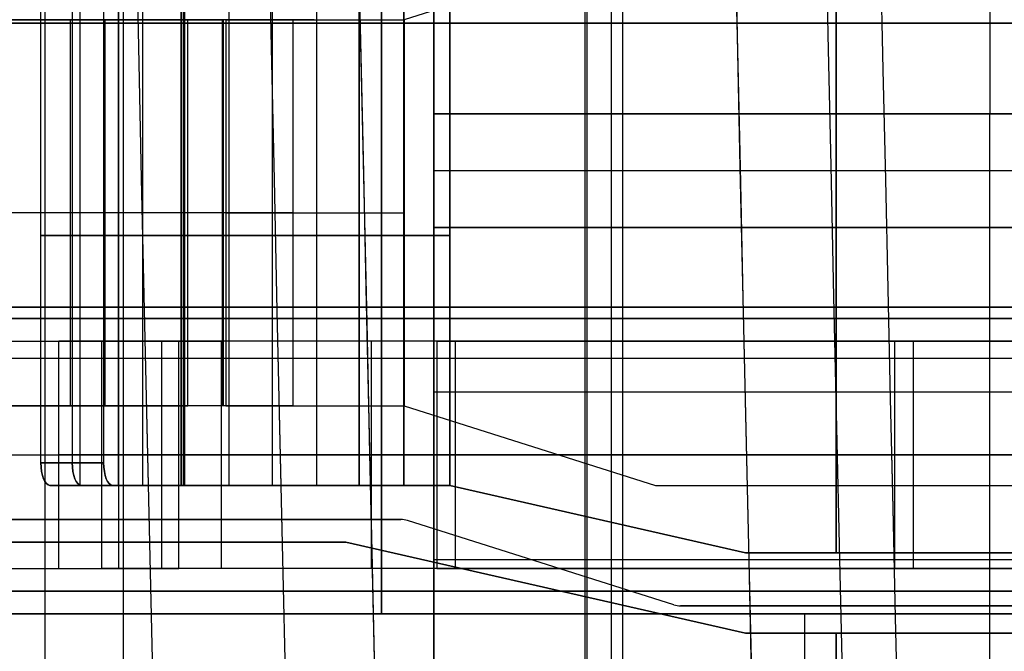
# Model space of a CAD drawing. Extents: x -64 to 57, y 4 to 161.
# Tile 15 of 256: x -61.07 to -56.74, y 33.29 to 36.07. Entities that reach past the tile are written whole.
import ezdxf

# ---------------------------------------------------------------- set-up
doc = ezdxf.new("R2010")
doc.units = 0
doc.layers.add('DEFAULT', color=7, linetype='CONTINUOUS')

msp = doc.modelspace()

# ---------------------------------------------------------------- linework, layer by layer
at = {"layer": 'DEFAULT', "color": 1}
for p, q in [((-60.9551, 12.1037, 35.613), (-60.9551, 150.6227, 35.613)), ((-58.5812, 9.8556, 31.6665), (-58.5812, 71.4914, 31.6665)), ((-58.5812, 9.855, 65.5085), (-58.5812, 71.4914, 65.5085)), ((-60.6117, 12.0995, 65.4553), (-60.6117, 71.385, 65.4553)), ((-60.6117, 12.0995, 31.7197), (-60.6117, 71.385, 31.7197))]:
    msp.add_line(p, q, dxfattribs=at)
at = {"layer": 'DEFAULT', "color": 254}
for p, q in [((-58.4671, 42.9565, 52.0166), (-58.4671, 32.3565, 52.0166)), ((-58.4171, 42.9565, 43.5666), (-58.4171, 32.3565, 43.5666)), ((-56.8021, 39.6565, 38.7966), (-56.8021, 35.6565, 38.7966)), ((-59.2471, 35.6565, 38.0966), (-59.2471, 36.6565, 38.0966)), ((-59.2471, 36.6565, 38.7966), (-59.2471, 35.6565, 38.7966)), ((-59.2471, 36.6565, 38.2466), (-59.2471, 32.1565, 38.2466)), ((-57.4771, 33.7254, 44.5166), (-57.4771, 36.5176, 44.5166)), ((-57.4771, 33.7254, 44.2166), (-57.4771, 36.5176, 44.2166)), ((-57.4771, 36.5176, 47.3166), (-57.4771, 33.7254, 47.3166)), ((-57.4771, 36.5176, 47.6166), (-57.4771, 33.7254, 47.6166)), ((-60.8038, 36.2215, 43.9968), (-60.8038, 34.0215, 43.9968)), ((-60.8038, 36.2215, 47.8363), (-60.8038, 34.0215, 47.8363)), ((-60.6331, 36.2215, 48.2363), (-60.6331, 34.0215, 48.2363)), ((-60.6331, 34.0215, 43.5968), (-60.6331, 36.2215, 43.5968)), ((-60.5279, 36.2215, 44.1145), (-60.5279, 34.0215, 44.1145)), ((-60.5279, 36.2215, 47.7186), (-60.5279, 34.0215, 47.7186)), ((-60.3572, 34.0215, 43.7145), (-60.3572, 36.2215, 43.7145)), ((-60.3572, 36.2215, 48.1186), (-60.3572, 34.0215, 48.1186)), ((-60.348, 36.2215, 48.1247), (-60.348, 34.0215, 48.1247)), ((-60.348, 34.0215, 48.4247), (-60.348, 36.2215, 48.4247)), ((-60.348, 34.0215, 43.7085), (-60.348, 36.2215, 43.7085)), ((-60.348, 34.0215, 43.4085), (-60.348, 36.2215, 43.4085)), ((-60.3415, 34.0215, 48.1222), (-60.3415, 36.2215, 48.1222)), ((-60.3415, 34.0215, 43.7109), (-60.3415, 36.2215, 43.7109)), ((-60.1461, 34.0215, 43.4833), (-60.1461, 36.2215, 43.4833)), ((-60.1461, 34.0215, 48.3499), (-60.1461, 36.2215, 48.3499)), ((-59.958, 36.2215, 44.0401), (-59.958, 34.0215, 44.0401)), ((-59.958, 36.2215, 47.793), (-59.958, 34.0215, 47.793)), ((-59.7626, 36.2215, 43.8125), (-59.7626, 34.0215, 43.8125)), ((-59.7626, 36.2215, 48.0206), (-59.7626, 34.0215, 48.0206)), ((-59.5745, 36.2215, 44.3694), (-59.5745, 34.0215, 44.3694)), ((-59.5745, 34.0215, 47.4637), (-59.5745, 36.2215, 47.4637)), ((-59.3791, 36.2215, 44.1418), (-59.3791, 34.0215, 44.1418)), ((-59.3791, 34.0215, 47.6914), (-59.3791, 36.2215, 47.6914)), ((-59.1771, 34.0215, 44.5166), (-59.1771, 36.2215, 44.5166)), ((-59.1771, 34.0215, 44.2166), (-59.1771, 36.2215, 44.2166)), ((-59.1771, 36.2215, 47.3166), (-59.1771, 34.0215, 47.3166)), ((-59.1771, 36.2215, 47.6166), (-59.1771, 34.0215, 47.6166)), ((-59.4771, 33.4565, 45.3916), (-59.4771, 36.1565, 45.3916)), ((-59.4771, 36.1565, 46.4416), (-59.4771, 33.4565, 46.4416)), ((-60.9745, 34.1215, 44.3968), (-60.9745, 36.1215, 44.3968)), ((-60.9745, 34.1215, 47.4363), (-60.9745, 36.1215, 47.4363)), ((-60.8366, 36.1215, 44.4557), (-60.8366, 34.1215, 44.4557)), ((-60.8366, 36.1215, 47.3775), (-60.8366, 34.1215, 47.3775)), ((-60.6986, 36.1215, 44.5145), (-60.6986, 34.1215, 44.5145)), ((-60.6986, 36.1215, 47.3186), (-60.6986, 34.1215, 47.3186)), ((-61.3421, 36.0565, 51.4966), (-54.3571, 36.0565, 51.4966)), ((-54.3571, 36.0565, 50.2166), (-61.3421, 36.0565, 50.2166)), ((-54.3571, 36.0565, 41.7666), (-61.3421, 36.0565, 41.7666)), ((-61.3421, 36.0565, 42.9966), (-54.3571, 36.0565, 42.9966)), ((-51.9421, 36.0565, 50.2466), (-61.3421, 36.0565, 50.2466)), ((-58.4671, 36.0565, 50.2166), (-58.4671, 34.7565, 50.2166)), ((-58.4171, 36.0565, 41.7666), (-58.4171, 34.7565, 41.7666)), ((-46.4771, 35.6565, 38.0966), (-59.2471, 35.6565, 38.0966)), ((-59.2471, 35.6565, 37.6966), (-59.2471, 35.6565, 38.0966)), ((-46.4771, 35.6565, 37.6966), (-59.2471, 35.6565, 37.6966)), ((-59.2471, 35.1565, 37.6966), (-59.2471, 35.6565, 37.6966)), ((-59.2471, 35.6565, 38.5966), (-59.2471, 33.2065, 38.5966)), ((-59.2471, 35.6565, 38.7966), (-59.2471, 35.6565, 38.5966)), ((-54.3571, 35.6565, 38.7966), (-59.2471, 35.6565, 38.7966)), ((-59.2471, 35.6565, 38.5966), (-54.3571, 35.6565, 38.5966)), ((-46.4771, 35.6565, 37.8966), (-59.2471, 35.6565, 37.8966)), ((-54.3571, 35.6565, 38.6966), (-59.2471, 35.6565, 38.6966)), ((-56.8021, 33.2065, 38.5966), (-56.8021, 35.6565, 38.5966)), ((-56.8021, 35.6565, 38.5966), (-56.8021, 35.6565, 38.7966)), ((-46.4771, 35.4065, 37.6966), (-59.2471, 35.4065, 37.6966)), ((-59.2471, 32.2337, 38.0966), (-59.2471, 35.1565, 38.0966)), ((-59.2471, 35.1565, 38.0966), (-46.4771, 35.1565, 38.0966)), ((-59.2471, 35.1565, 38.0966), (-59.2471, 35.1565, 37.6966)), ((-59.2471, 35.1565, 37.6966), (-46.4771, 35.1565, 37.6966)), ((-46.4771, 35.1565, 37.8966), (-59.2471, 35.1565, 37.8966)), ((-60.9745, 35.1215, 44.3968), (-60.6986, 35.1215, 44.5145)), ((-60.9745, 35.1215, 44.3968), (-60.6331, 35.1215, 43.5968)), ((-60.6331, 35.1215, 48.2363), (-60.9745, 35.1215, 47.4363)), ((-60.9745, 35.1215, 47.4363), (-60.6986, 35.1215, 47.3186)), ((-60.6986, 35.1215, 44.5145), (-60.3572, 35.1215, 43.7145)), ((-60.3572, 35.1215, 48.1186), (-60.6986, 35.1215, 47.3186)), ((-60.3415, 35.1215, 43.7109), (-59.5745, 35.1215, 44.3694)), ((-59.5745, 35.1215, 47.4637), (-60.3415, 35.1215, 48.1222)), ((-60.1461, 35.1215, 43.4833), (-59.3791, 35.1215, 44.1418)), ((-59.3791, 35.1215, 47.6914), (-60.1461, 35.1215, 48.3499)), ((-56.2771, 34.8065, 45.3916), (-62.6771, 34.8065, 45.3916)), ((-62.6771, 34.8065, 46.4416), (-56.2771, 34.8065, 46.4416)), ((-54.3571, 34.7565, 51.4966), (-61.3421, 34.7565, 51.4966)), ((-61.3421, 34.7565, 50.2166), (-54.3571, 34.7565, 50.2166)), ((-54.3571, 34.7565, 42.9966), (-61.3421, 34.7565, 42.9966)), ((-61.3421, 34.7565, 41.7666), (-54.3571, 34.7565, 41.7666)), ((-51.9421, 34.7565, 50.2466), (-61.3421, 34.7565, 50.2466)), ((-60.895, 33.6565, 50.6068), (-60.895, 34.6565, 50.6068)), ((-60.895, 34.6565, 50.6068), (-60.368, 34.6565, 50.0048)), ((-60.895, 33.6565, 42.1068), (-60.895, 34.6565, 42.1068)), ((-60.368, 34.6565, 41.5048), (-60.895, 34.6565, 42.1068)), ((-60.78, 34.6565, 50.4754), (-60.4477, 34.6565, 50.4754)), ((-60.78, 34.6565, 41.9754), (-60.4477, 34.6565, 41.9754)), ((-60.7069, 33.6565, 50.7714), (-60.7069, 34.6565, 50.7714)), ((-60.1799, 34.6565, 50.1695), (-60.7069, 34.6565, 50.7714)), ((-60.7069, 33.6565, 42.2714), (-60.7069, 34.6565, 42.2714)), ((-60.7069, 34.6565, 42.2714), (-60.1799, 34.6565, 41.6695)), ((-60.6315, 33.6565, 50.3058), (-60.6315, 34.6565, 50.3058)), ((-60.6315, 33.6565, 41.8058), (-60.6315, 34.6565, 41.8058)), ((-60.4434, 33.6565, 50.4705), (-60.4434, 34.6565, 50.4705)), ((-60.4434, 33.6565, 41.9705), (-60.4434, 34.6565, 41.9705)), ((-60.368, 33.6565, 50.0048), (-60.368, 34.6565, 50.0048)), ((-60.368, 33.6565, 41.5048), (-60.368, 34.6565, 41.5048)), ((-60.1799, 33.6565, 50.1695), (-60.1799, 34.6565, 50.1695)), ((-60.1799, 33.6565, 41.6695), (-60.1799, 34.6565, 41.6695)), ((-59.5216, 33.6565, 49.8709), (-59.5216, 34.6565, 49.8709)), ((-59.5216, 33.6565, 49.6209), (-59.5216, 34.6565, 49.6209)), ((-59.5216, 33.6565, 41.3709), (-59.5216, 34.6565, 41.3709)), ((-59.5216, 33.6565, 41.1209), (-59.5216, 34.6565, 41.1209)), ((-59.2338, 34.6565, 49.9196), (-59.2338, 33.6565, 49.9196)), ((-59.2338, 34.6565, 49.9196), (-55.2049, 34.6565, 51.3227)), ((-59.2338, 34.6565, 41.4196), (-59.2338, 33.6565, 41.4196)), ((-55.2049, 34.6565, 42.8227), (-59.2338, 34.6565, 41.4196)), ((-59.1516, 33.6565, 49.6835), (-59.1516, 34.6565, 49.6835)), ((-59.1516, 34.6565, 49.6835), (-55.1227, 34.6565, 51.0866)), ((-59.1516, 33.6565, 41.1835), (-59.1516, 34.6565, 41.1835)), ((-55.1227, 34.6565, 42.5866), (-59.1516, 34.6565, 41.1835)), ((-57.9171, 34.6565, 50.1134), (-57.9171, 34.6565, 50.3781)), ((-57.9171, 34.6565, 41.6134), (-57.9171, 34.6565, 41.8781)), ((-57.6378, 34.6565, 50.4754), (-56.8777, 34.6565, 50.4754)), ((-57.6378, 34.6565, 41.9754), (-56.8777, 34.6565, 41.9754)), ((-57.2194, 33.6565, 50.6211), (-57.2194, 34.6565, 50.6211)), ((-57.2194, 33.6565, 42.1211), (-57.2194, 34.6565, 42.1211)), ((-57.1371, 33.6565, 50.385), (-57.1371, 34.6565, 50.385)), ((-57.1371, 33.6565, 41.885), (-57.1371, 34.6565, 41.885)), ((-54.3571, 34.4315, 38.5966), (-59.2471, 34.4315, 38.5966)), ((-59.2471, 34.4065, 38.0966), (-59.2471, 34.4065, 38.5966)), ((-61.3421, 34.1565, 42.9966), (-51.9421, 34.1565, 42.9966)), ((-60.6986, 34.1215, 44.5145), (-60.9745, 34.1215, 44.3968)), ((-60.9745, 34.1215, 47.4363), (-60.6986, 34.1215, 47.3186)), ((-60.368, 34.1565, 50.0048), (-60.895, 34.1565, 50.6068)), ((-60.368, 34.1565, 41.5048), (-60.895, 34.1565, 42.1068)), ((-60.7069, 34.1565, 50.7714), (-60.1799, 34.1565, 50.1695)), ((-60.7069, 34.1565, 42.2714), (-60.1799, 34.1565, 41.6695)), ((-59.2338, 34.1565, 49.9196), (-55.2049, 34.1565, 51.3227)), ((-59.2338, 34.1565, 41.4196), (-55.2049, 34.1565, 42.8227)), ((-55.1227, 34.1565, 51.0866), (-59.1516, 34.1565, 49.6835)), ((-55.1227, 34.1565, 42.5866), (-59.1516, 34.1565, 41.1835)), ((-60.9353, 34.0215, 44.3048), (-60.6594, 34.0215, 44.4226)), ((-60.6594, 34.0215, 47.4106), (-60.9353, 34.0215, 47.5283)), ((-60.6331, 34.0215, 43.5968), (-60.9353, 34.0215, 44.3048)), ((-60.9353, 34.0215, 47.5283), (-60.6331, 34.0215, 48.2363)), ((-60.7892, 34.0215, 47.8706), (-60.463, 34.0215, 47.8706)), ((-60.7833, 34.0215, 43.9487), (-60.4571, 34.0215, 43.9487)), ((-60.6594, 34.0215, 44.4226), (-60.3572, 34.0215, 43.7145)), ((-60.3572, 34.0215, 48.1186), (-60.6594, 34.0215, 47.4106)), ((-59.5745, 34.0215, 44.3694), (-60.3415, 34.0215, 43.7109)), ((-59.5745, 34.0215, 47.4637), (-60.3415, 34.0215, 48.1222)), ((-59.3791, 34.0215, 44.1418), (-60.1461, 34.0215, 43.4833)), ((-60.1461, 34.0215, 48.3499), (-59.3791, 34.0215, 47.6914)), ((-60.0645, 34.0215, 43.9487), (-59.6039, 34.0215, 43.9487)), ((-60.0562, 34.0215, 43.5604), (-60.0562, 34.0215, 43.9558)), ((-60.0562, 34.0215, 47.8773), (-60.0562, 34.0215, 48.2727)), ((-60.0484, 34.0215, 47.8706), (-59.5879, 34.0215, 47.8706)), ((-57.8771, 33.7254, 44.5166), (-59.1771, 34.0215, 44.5166)), ((-59.1771, 34.0215, 44.5166), (-59.1771, 34.0215, 44.2166)), ((-59.1771, 34.0215, 44.2166), (-57.8771, 33.7254, 44.2166)), ((-59.1771, 34.0215, 47.3166), (-57.8771, 33.7254, 47.3166)), ((-59.1771, 34.0215, 47.6166), (-57.8771, 33.7254, 47.6166)), ((-59.1771, 34.0215, 47.6166), (-59.1771, 34.0215, 47.3166)), ((-59.1771, 34.0215, 44.3666), (-57.8771, 33.7254, 44.3666)), ((-59.1771, 34.0215, 47.4666), (-57.8771, 33.7254, 47.4666)), ((-58.5271, 33.8734, 44.2166), (-58.5271, 33.8734, 44.5166)), ((-58.5271, 33.8734, 47.3166), (-58.5271, 33.8734, 47.6166)), ((-62.0771, 33.7715, 44.5166), (-59.6333, 33.7715, 44.5166)), ((-59.6333, 33.7715, 44.2166), (-62.0771, 33.7715, 44.2166)), ((-59.6333, 33.7715, 47.3166), (-62.0771, 33.7715, 47.3166)), ((-59.6333, 33.7715, 47.6166), (-62.0771, 33.7715, 47.6166)), ((-62.0771, 33.7715, 44.3666), (-59.6333, 33.7715, 44.3666)), ((-62.0771, 33.7715, 47.4666), (-59.6333, 33.7715, 47.4666)), ((-60.8552, 33.7715, 44.2166), (-60.8552, 33.7715, 44.5166)), ((-60.8552, 33.7715, 47.3166), (-60.8552, 33.7715, 47.6166)), ((-57.8771, 33.3715, 44.2166), (-59.6333, 33.7715, 44.2166)), ((-59.6333, 33.7715, 44.2166), (-59.6333, 33.7715, 44.5166)), ((-59.6333, 33.7715, 44.5166), (-57.8771, 33.3715, 44.5166)), ((-59.6333, 33.7715, 47.6166), (-59.6333, 33.7715, 47.3166)), ((-57.8771, 33.3715, 47.6166), (-59.6333, 33.7715, 47.6166)), ((-57.8771, 33.3715, 47.3166), (-59.6333, 33.7715, 47.3166)), ((-57.8771, 33.3715, 44.3666), (-59.6333, 33.7715, 44.3666)), ((-57.8771, 33.3715, 47.4666), (-59.6333, 33.7715, 47.4666)), ((-56.2771, 33.7254, 44.5166), (-57.8771, 33.7254, 44.5166)), ((-57.8771, 33.7254, 44.5166), (-57.8771, 33.7254, 44.2166)), ((-57.8771, 33.7254, 44.2166), (-56.2771, 33.7254, 44.2166)), ((-57.8771, 33.7254, 47.3166), (-56.2771, 33.7254, 47.3166)), ((-57.8771, 33.7254, 47.6166), (-56.2771, 33.7254, 47.6166)), ((-57.8771, 33.7254, 47.6166), (-57.8771, 33.7254, 47.3166)), ((-57.8771, 33.7254, 44.3666), (-56.2771, 33.7254, 44.3666)), ((-57.8771, 33.7254, 47.4666), (-56.2771, 33.7254, 47.4666)), ((-57.0771, 33.7254, 44.5166), (-57.0771, 33.7254, 44.2166)), ((-57.0771, 33.7254, 47.6166), (-57.0771, 33.7254, 47.3166)), ((-59.2471, 33.6951, 38.0966), (-47.6921, 33.6951, 38.0966)), ((-60.895, 33.6565, 50.6068), (-60.368, 33.6565, 50.0048)), ((-60.895, 33.6565, 42.1068), (-60.368, 33.6565, 41.5048)), ((-60.78, 33.6565, 50.4754), (-60.4477, 33.6565, 50.4754)), ((-60.78, 33.6565, 41.9754), (-60.4477, 33.6565, 41.9754)), ((-60.1799, 33.6565, 50.1695), (-60.7069, 33.6565, 50.7714)), ((-60.1799, 33.6565, 41.6695), (-60.7069, 33.6565, 42.2714)), ((-55.2049, 33.6565, 51.3227), (-59.2338, 33.6565, 49.9196)), ((-59.2338, 33.6565, 41.4196), (-55.2049, 33.6565, 42.8227)), ((-59.1516, 33.6565, 49.6835), (-55.1227, 33.6565, 51.0866)), ((-59.1516, 33.6565, 41.1835), (-55.1227, 33.6565, 42.5866)), ((-57.9171, 33.6565, 50.3781), (-57.9171, 33.6565, 50.1134)), ((-57.9171, 33.6565, 41.8781), (-57.9171, 33.6565, 41.6134)), ((-57.6378, 33.6565, 50.4754), (-56.8777, 33.6565, 50.4754)), ((-57.6378, 33.6565, 41.9754), (-56.8777, 33.6565, 41.9754)), ((-61.3421, 33.5565, 51.4966), (-54.3571, 33.5565, 51.4966)), ((-54.3571, 33.5565, 50.2166), (-61.3421, 33.5565, 50.2166)), ((-54.3571, 33.5565, 41.7666), (-61.3421, 33.5565, 41.7666)), ((-61.3421, 33.5565, 42.9966), (-54.3571, 33.5565, 42.9966)), ((-51.9421, 33.5565, 50.2466), (-61.3421, 33.5565, 50.2466)), ((-58.7552, 33.5715, 44.2166), (-58.7552, 33.5715, 44.5166)), ((-58.7552, 33.5715, 47.3166), (-58.7552, 33.5715, 47.6166)), ((-58.4671, 33.5565, 50.2166), (-58.4671, 32.1565, 50.2166)), ((-58.4171, 33.5565, 41.7666), (-58.4171, 32.1565, 41.7666)), ((-56.2771, 33.4565, 44.5166), (-62.6771, 33.4565, 44.5166)), ((-62.6771, 33.4565, 47.3166), (-56.2771, 33.4565, 47.3166)), ((-56.2771, 33.4565, 45.3916), (-62.6771, 33.4565, 45.3916)), ((-62.6771, 33.4565, 46.4416), (-56.2771, 33.4565, 46.4416)), ((-56.2771, 33.4565, 44.9541), (-62.6771, 33.4565, 44.9541)), ((-56.2771, 33.4565, 46.8791), (-62.6771, 33.4565, 46.8791)), ((-59.4771, 33.4565, 44.5166), (-59.4771, 33.4565, 45.3916)), ((-59.4771, 33.4565, 46.4416), (-59.4771, 33.4565, 47.3166)), ((-57.6171, 33.4565, 44.5166), (-57.6171, 31.4065, 44.5166)), ((-57.6171, 33.4565, 47.3166), (-57.6171, 31.4065, 47.3166)), ((-57.8771, 33.3715, 44.5166), (-56.2771, 33.3715, 44.5166)), ((-56.2771, 33.3715, 44.2166), (-57.8771, 33.3715, 44.2166)), ((-57.8771, 33.3715, 44.2166), (-57.8771, 33.3715, 44.5166)), ((-56.2771, 33.3715, 47.3166), (-57.8771, 33.3715, 47.3166)), ((-56.2771, 33.3715, 47.6166), (-57.8771, 33.3715, 47.6166)), ((-57.8771, 33.3715, 47.3166), (-57.8771, 33.3715, 47.6166)), ((-57.8771, 33.3715, 44.3666), (-56.2771, 33.3715, 44.3666)), ((-57.8771, 33.3715, 47.4666), (-56.2771, 33.3715, 47.4666)), ((-57.4771, 31.4065, 44.5166), (-57.4771, 33.3715, 44.5166)), ((-57.4771, 31.4065, 44.2166), (-57.4771, 33.3715, 44.2166)), ((-57.4771, 33.3715, 47.3166), (-57.4771, 31.4065, 47.3166)), ((-57.4771, 33.3715, 47.6166), (-57.4771, 31.4065, 47.6166)), ((-57.0771, 33.3715, 44.2166), (-57.0771, 33.3715, 44.5166)), ((-57.0771, 33.3715, 47.3166), (-57.0771, 33.3715, 47.6166))]:
    msp.add_line(p, q, dxfattribs=at)
at = {"layer": 'DEFAULT'}
for p, q in [((-58.5721, 31.5065, 39.0966), (-58.5721, 37.6564, 39.0966)), ((-58.5721, 31.5065, 38.7966), (-58.5721, 37.6564, 38.7966)), ((-58.2719, 36.4215, 53.0366), (-59.3771, 36.0715, 53.0366)), ((-58.2719, 36.4215, 52.7366), (-59.3771, 36.0715, 52.7366)), ((-60.328, 36.0715, 52.1293), (-61.2768, 36.0715, 52.686)), ((-61.125, 36.0715, 52.9447), (-60.1762, 36.0715, 52.388)), ((-60.4395, 36.0715, 52.5425), (-61.0323, 36.0715, 52.5425)), ((-60.8455, 36.0715, 52.4329), (-60.8455, 34.3715, 52.4329)), ((-60.6937, 36.0715, 52.6917), (-60.6937, 34.3715, 52.6917)), ((-60.328, 34.3715, 52.1293), (-60.328, 36.0715, 52.1293)), ((-60.327, 36.0715, 52.1287), (-60.327, 36.0715, 52.4765)), ((-60.1762, 34.3715, 52.388), (-60.1762, 36.0715, 52.388)), ((-60.1712, 34.3715, 52.3867), (-60.1712, 36.0715, 52.3867)), ((-60.1712, 34.3715, 52.0867), (-60.1712, 36.0715, 52.0867)), ((-60.1614, 36.0715, 52.3947), (-60.1614, 34.3715, 52.3947)), ((-59.7726, 36.0715, 52.5425), (-60.1163, 36.0715, 52.5425)), ((-59.8673, 36.0715, 52.3354), (-59.8673, 34.3715, 52.3354)), ((-59.3771, 36.0715, 53.0366), (-59.3771, 34.3715, 53.0366)), ((-59.3771, 36.0715, 52.7366), (-59.3771, 34.3715, 52.7366)), ((-59.3771, 36.0715, 53.0366), (-59.3771, 36.0715, 52.7366)), ((-60.328, 35.2215, 52.1293), (-61.363, 35.2215, 52.7366)), ((-60.1762, 35.2215, 52.388), (-61.2112, 35.2215, 52.9953)), ((-62.8671, 34.5815, 39.0966), (-54.2771, 34.5815, 39.0966)), ((-62.8671, 34.5815, 38.7966), (-54.2771, 34.5815, 38.7966)), ((-61.2768, 34.3715, 52.686), (-60.328, 34.3715, 52.1293)), ((-60.1762, 34.3715, 52.388), (-61.125, 34.3715, 52.9447)), ((-61.0323, 34.3715, 52.5425), (-60.4395, 34.3715, 52.5425)), ((-60.327, 34.3715, 52.1287), (-60.327, 34.3715, 52.4765)), ((-60.1163, 34.3715, 52.5425), (-59.7726, 34.3715, 52.5425)), ((-59.3771, 34.3715, 53.0366), (-58.2719, 34.0215, 53.0366)), ((-59.3771, 34.3715, 53.0366), (-59.3771, 34.3715, 52.7366)), ((-59.3771, 34.3715, 52.7366), (-58.2719, 34.0215, 52.7366)), ((-59.3771, 34.3715, 52.8866), (-58.2719, 34.0215, 52.8866)), ((-58.8245, 34.1965, 52.7366), (-58.8245, 34.1965, 53.0366)), ((-58.2719, 34.0215, 53.0366), (-56.4771, 34.0215, 53.0366)), ((-58.2719, 34.0215, 52.7366), (-56.4771, 34.0215, 52.7366)), ((-58.2719, 34.0215, 52.7366), (-58.2719, 34.0215, 53.0366)), ((-58.2719, 34.0215, 52.8866), (-56.4771, 34.0215, 52.8866)), ((-57.3745, 34.0215, 52.7366), (-57.3745, 34.0215, 53.0366)), ((-59.3926, 33.8715, 53.0366), (-62.1771, 33.8715, 53.0366)), ((-59.3926, 33.8715, 52.7366), (-62.1771, 33.8715, 52.7366)), ((-62.1771, 33.8715, 52.8866), (-59.3926, 33.8715, 52.8866)), ((-60.7849, 33.8715, 52.7366), (-60.7849, 33.8715, 53.0366)), ((-59.3926, 33.8715, 52.7366), (-59.3926, 33.8715, 53.0366)), ((-59.3624, 33.8668, 53.0366), (-59.3624, 33.8668, 52.7366)), ((-58.1919, 33.4962, 52.7366), (-59.3624, 33.8668, 52.7366)), ((-58.1919, 33.4962, 53.0366), (-59.3624, 33.8668, 53.0366)), ((-58.1919, 33.4962, 52.8866), (-59.3624, 33.8668, 52.8866)), ((-58.7771, 33.6815, 52.7366), (-58.7771, 33.6815, 53.0366)), ((-58.1919, 33.4962, 53.0366), (-58.1919, 33.4962, 52.7366)), ((-56.4771, 33.4915, 53.0366), (-58.1617, 33.4915, 53.0366)), ((-56.4771, 33.4915, 52.7366), (-58.1617, 33.4915, 52.7366)), ((-58.1617, 33.4915, 52.7366), (-58.1617, 33.4915, 53.0366)), ((-58.1617, 33.4915, 52.8866), (-56.4771, 33.4915, 52.8866)), ((-57.3194, 33.4915, 52.7366), (-57.3194, 33.4915, 53.0366))]:
    msp.add_line(p, q, dxfattribs=at)
at = {"layer": 'DEFAULT', "color": 1, "extrusion": (8.80849e-08, 1.65877e-11, 1)}
msp.add_arc((2112.4494, 83.1513, 30.3646), 2172.531, 178.0582251, 181.9633825, dxfattribs=at)
at = {"layer": 'DEFAULT', "color": 1, "extrusion": (6.37239e-09, -5.38277e-14, 1)}
msp.add_arc((2106.8678, 83.1507, 28.609), 2167.9273, 178.056369, 181.9652383, dxfattribs=at)
at = {"layer": 'DEFAULT', "color": 1, "extrusion": (-6.39751e-09, 3.73463e-14, 1)}
msp.add_arc((2106.8678, 83.1507, 68.566), 2167.9273, 178.056369, 181.9652417, dxfattribs=at)
at = {"layer": 'DEFAULT', "color": 1, "extrusion": (-4.01616e-05, -4.47712e-09, 1)}
msp.add_arc((2112.4396, 83.1513, 28.6012), 2172.9134, 178.0606672, 181.9609199, dxfattribs=at)
at = {"layer": 'DEFAULT', "color": 1, "extrusion": (4.01504e-05, 4.4757e-09, 1)}
msp.add_arc((2112.4343, 83.1513, 68.5737), 2172.912, 178.060666, 181.9609244, dxfattribs=at)
at = {"layer": 'DEFAULT', "color": 1, "extrusion": (8.84343e-08, 1.65026e-11, 1)}
msp.add_arc((2112.4606, 83.1513, 30.3646), 2172.5422, 178.0615914, 181.9600157, dxfattribs=at)
at = {"layer": 'DEFAULT', "color": 1, "extrusion": (-8.77825e-08, -1.6417e-11, 1)}
msp.add_arc((2112.4589, 83.1513, 66.8103), 2172.5405, 178.0615925, 181.9600222, dxfattribs=at)
at = {"layer": 'DEFAULT', "color": 1, "extrusion": (-1.20336e-07, -1.63837e-11, 1)}
msp.add_arc((2114.1223, 83.1513, 66.7525), 2172.5478, 178.0626042, 181.9590105, dxfattribs=at)
at = {"layer": 'DEFAULT', "color": 1, "extrusion": (1.21146e-07, 1.64666e-11, 1)}
msp.add_arc((2114.1246, 83.1513, 30.4225), 2172.5492, 178.0626034, 181.9590034, dxfattribs=at)
at = {"layer": 'DEFAULT', "color": 1, "extrusion": (-8.19297e-05, -1.02067e-08, 1)}
msp.add_arc((2109.4242, 83.1507, 30.4411), 2167.4488, 178.0582714, 181.963356, dxfattribs=at)
at = {"layer": 'DEFAULT', "color": 1, "extrusion": (8.1905e-05, 1.02059e-08, 1)}
msp.add_arc((2109.4164, 83.1507, 66.7338), 2167.4489, 178.0582742, 181.9633612, dxfattribs=at)
at = {"layer": 'DEFAULT', "color": 1, "extrusion": (0.026177, -5.2664e-15, 0.999657)}
msp.add_arc((83.1488, -2118.5656, 30.1222), 2177.1597, 90.3056479, 91.9301712, dxfattribs=at)
at = {"layer": 'DEFAULT', "color": 1, "extrusion": (-0.026177, -7.7076e-15, 0.999657)}
msp.add_arc((-83.1488, 2121.1093, 67.0195), 2177.1597, 270.3056479, 271.9301871, dxfattribs=at)
at = {"layer": 'DEFAULT', "extrusion": (-1.19249e-08, 1, -2.31963e-15)}
msp.add_arc((60.1712, 52.3967, 36.0715), 0.31, 191.4001, 300.4017, dxfattribs=at)
at = {"layer": 'DEFAULT', "extrusion": (-1.19248e-08, 1, -1.40352e-13)}
msp.add_arc((60.1712, 52.3967, 36.0715), 0.01, 191.4001, 300.4017, dxfattribs=at)
at = {"layer": 'DEFAULT', "extrusion": (-1.19252e-08, 1, 6.21725e-14)}
msp.add_arc((59.3771, 52.2366, 36.0715), 0.8, 11.4001, 90, dxfattribs=at)
at = {"layer": 'DEFAULT', "extrusion": (-1.19254e-08, 1, 9.99201e-14)}
msp.add_arc((59.3771, 52.2366, 36.0715), 0.5, 11.4001, 90, dxfattribs=at)
at = {"layer": 'DEFAULT', "extrusion": (-1.19249e-08, 1, 0)}
for centre, radius, start, end in [((60.1712, 52.3967, 35.2215), 0.31, 191.4001, 300.4017), ((60.1712, 52.3967, 35.2215), 0.01, 191.4001, 300.4017), ((59.3771, 52.2366, 35.2215), 0.8, 11.4001, 90), ((59.3771, 52.2366, 35.2215), 0.5, 11.4001, 90)]:
    msp.add_arc(centre, radius, start, end, dxfattribs=at)
at = {"layer": 'DEFAULT', "color": 254, "extrusion": (-1.19249e-08, 1, 0)}
for centre, radius, start, end in [((60.348, 48.1147, 35.1215), 0.31, 23.1107, 90), ((60.348, 43.7185, 35.1215), 0.31, 229.3522, 336.8893), ((60.348, 43.7185, 35.1215), 0.01, 229.3522, 336.8893), ((60.348, 48.1147, 35.1215), 0.01, 23.1107, 90), ((60.348, 48.1147, 35.1215), 0.01, 90, 130.6478), ((60.348, 48.1147, 35.1215), 0.31, 90, 130.6478), ((59.1771, 43.9066, 35.1215), 0.61, 49.3522, 90), ((59.1771, 47.9266, 35.1215), 0.61, 270, 310.6478), ((59.1771, 43.9066, 35.1215), 0.31, 49.3522, 90), ((59.1771, 47.9266, 35.1215), 0.31, 270, 310.6478), ((61.1771, 50.3597, 34.1565), 0.625, 90, 138.7982), ((61.1771, 50.3597, 34.1565), 0.375, 90, 138.7982), ((61.1771, 41.8597, 34.1565), 0.625, 90, 138.7982), ((61.1771, 41.8597, 34.1565), 0.375, 90, 138.7982), ((59.5216, 50.7459, 34.1565), 1.125, 250.7982, 318.7982), ((59.5216, 42.2459, 34.1565), 1.125, 250.7982, 318.7982), ((59.5216, 50.7459, 34.1565), 0.875, 250.7982, 318.7982), ((59.5216, 42.2459, 34.1565), 0.875, 250.7982, 318.7982), ((59.1771, 47.9266, 34.0215), 0.31, 270, 310.6478)]:
    msp.add_arc(centre, radius, start, end, dxfattribs=at)
at = {"layer": 'DEFAULT', "color": 254, "extrusion": (-1.19249e-08, 1, 8.2949e-16)}
msp.add_arc((61.1771, 50.3597, 34.6565), 0.625, 90, 138.7982, dxfattribs=at)
at = {"layer": 'DEFAULT', "color": 254, "extrusion": (-1.19249e-08, 1, 4.23709e-16)}
msp.add_arc((61.1771, 50.3597, 34.6565), 0.375, 90, 138.7982, dxfattribs=at)
at = {"layer": 'DEFAULT', "color": 254, "extrusion": (-1.19249e-08, 1, 8.59267e-16)}
msp.add_arc((61.1771, 41.8597, 34.6565), 0.625, 90, 138.7982, dxfattribs=at)
at = {"layer": 'DEFAULT', "color": 254, "extrusion": (-1.19249e-08, 1, 9.45063e-17)}
msp.add_arc((61.1771, 41.8597, 34.6565), 0.375, 90, 138.7982, dxfattribs=at)
at = {"layer": 'DEFAULT', "color": 254, "extrusion": (-1.19249e-08, 1, 3.23562e-16)}
msp.add_arc((59.5216, 50.7459, 34.6565), 1.125, 250.7982, 318.7982, dxfattribs=at)
at = {"layer": 'DEFAULT', "color": 254, "extrusion": (-1.19249e-08, 1, 3.35732e-16)}
msp.add_arc((59.5216, 42.2459, 34.6565), 1.125, 250.7982, 318.7982, dxfattribs=at)
at = {"layer": 'DEFAULT', "color": 254, "extrusion": (-1.19249e-08, 1, 4.47775e-17)}
msp.add_arc((59.5216, 50.7459, 34.6565), 0.875, 250.7982, 318.7982, dxfattribs=at)
at = {"layer": 'DEFAULT', "color": 254, "extrusion": (-1.19249e-08, 1, 9.585e-17)}
msp.add_arc((59.5216, 42.2459, 34.6565), 0.875, 250.7982, 318.7982, dxfattribs=at)
at = {"layer": 'DEFAULT', "extrusion": (-1.19249e-08, 1, -3.84204e-15)}
msp.add_arc((60.1712, 52.3967, 34.3715), 0.31, 191.4001, 300.4017, dxfattribs=at)
at = {"layer": 'DEFAULT', "extrusion": (-1.19249e-08, 1, -6.98318e-14)}
msp.add_arc((60.1712, 52.3967, 34.3715), 0.01, 191.4001, 300.4017, dxfattribs=at)
at = {"layer": 'DEFAULT', "extrusion": (-1.19249e-08, 1, 3.33403e-15)}
msp.add_arc((59.3771, 52.2366, 34.3715), 0.8, 11.4001, 90, dxfattribs=at)
at = {"layer": 'DEFAULT', "extrusion": (-1.19249e-08, 1, 5.51686e-15)}
msp.add_arc((59.3771, 52.2366, 34.3715), 0.5, 11.4001, 90, dxfattribs=at)
at = {"layer": 'DEFAULT', "color": 254, "extrusion": (0.919749, 1.09679e-08, 0.392508)}
for centre in [(34.1215, 64.6669, -38.6551), (34.1215, 64.6669, -38.5051)]:
    msp.add_arc(centre, 0.1, 90, 180, dxfattribs=at)
at = {"layer": 'DEFAULT', "color": 254, "extrusion": (0.919749, 1.09635e-08, -0.392508)}
msp.add_arc((34.1215, 19.7965, -74.7004), 0.1, 180, 270, dxfattribs=at)
at = {"layer": 'DEFAULT', "color": 254, "extrusion": (0.919749, 1.09679e-08, -0.392508)}
msp.add_arc((34.1215, 19.7965, -74.5504), 0.1, 180, 270, dxfattribs=at)
at = {"layer": 'DEFAULT', "color": 254, "extrusion": (0.919749, 1.09663e-08, 0.392508)}
msp.add_arc((34.1215, 64.6669, -38.3551), 0.1, 90, 180, dxfattribs=at)
at = {"layer": 'DEFAULT', "color": 254, "extrusion": (0.919749, 1.09651e-08, -0.392508)}
msp.add_arc((34.1215, 19.7965, -74.4004), 0.1, 180, 270, dxfattribs=at)
at = {"layer": 'DEFAULT', "color": 254, "extrusion": (-1.19249e-08, 1, 1.12457e-15)}
msp.add_arc((60.348, 48.1147, 34.0215), 0.31, 23.1107, 90, dxfattribs=at)
at = {"layer": 'DEFAULT', "color": 254, "extrusion": (-1.19249e-08, 1, -8.27181e-25)}
for radius in [0.31, 0.01]:
    msp.add_arc((60.348, 43.7185, 34.0215), radius, 229.3522, 336.8893, dxfattribs=at)
at = {"layer": 'DEFAULT', "color": 254, "extrusion": (-1.1925e-08, 1, 4.44089e-14)}
msp.add_arc((60.348, 48.1147, 34.0215), 0.01, 23.1107, 90, dxfattribs=at)
at = {"layer": 'DEFAULT', "color": 254, "extrusion": (-1.19248e-08, 1, 3.10862e-13)}
msp.add_arc((60.348, 48.1147, 34.0215), 0.01, 90, 130.6478, dxfattribs=at)
at = {"layer": 'DEFAULT', "color": 254, "extrusion": (-1.19249e-08, 1, 2.86509e-15)}
msp.add_arc((60.348, 48.1147, 34.0215), 0.31, 90, 130.6478, dxfattribs=at)
at = {"layer": 'DEFAULT', "color": 254, "extrusion": (-1.19245e-08, 1, -3.95555e-13)}
msp.add_arc((59.1771, 43.9066, 34.0215), 0.61, 49.3522, 90, dxfattribs=at)
at = {"layer": 'DEFAULT', "color": 254, "extrusion": (-1.19249e-08, 1, -2.18405e-15)}
msp.add_arc((59.1771, 47.9266, 34.0215), 0.61, 270, 310.6478, dxfattribs=at)
at = {"layer": 'DEFAULT', "color": 254, "extrusion": (-1.19242e-08, 1, -7.80737e-13)}
msp.add_arc((59.1771, 43.9066, 34.0215), 0.31, 49.3522, 90, dxfattribs=at)
at = {"layer": 'DEFAULT'}
for centre, start, end in [((-59.3926, 33.7715, 53.0366), 72.4287, 90), ((-59.3926, 33.7715, 52.7366), 72.4287, 90), ((-59.3926, 33.7715, 52.8866), 72.4287, 90), ((-58.1617, 33.5915, 53.0366), 252.4287, 270), ((-58.1617, 33.5915, 52.7366), 252.4287, 270), ((-58.1617, 33.5915, 52.8866), 252.4287, 270)]:
    msp.add_arc(centre, 0.1, start, end, dxfattribs=at)
at = {"layer": 'DEFAULT', "color": 254, "extrusion": (-1.19249e-08, 1, 2.78079e-16)}
msp.add_arc((61.1771, 50.3597, 33.6565), 0.625, 90, 138.7982, dxfattribs=at)
at = {"layer": 'DEFAULT', "color": 254, "extrusion": (-1.19249e-08, 1, -2.5762e-16)}
for centre, radius, start, end in [((61.1771, 50.3597, 33.6565), 0.375, 90, 138.7982), ((59.5216, 50.7459, 33.6565), 1.125, 250.7982, 318.7982)]:
    msp.add_arc(centre, radius, start, end, dxfattribs=at)
at = {"layer": 'DEFAULT', "color": 254, "extrusion": (-1.19249e-08, 1, -2.06547e-16)}
for centre, radius, start, end in [((61.1771, 41.8597, 33.6565), 0.625, 90, 138.7982), ((61.1771, 41.8597, 33.6565), 0.375, 90, 138.7982), ((59.5216, 42.2459, 33.6565), 1.125, 250.7982, 318.7982), ((59.5216, 42.2459, 33.6565), 0.875, 250.7982, 318.7982)]:
    msp.add_arc(centre, radius, start, end, dxfattribs=at)
at = {"layer": 'DEFAULT', "color": 254, "extrusion": (-1.19249e-08, 1, -4.97267e-16)}
msp.add_arc((59.5216, 50.7459, 33.6565), 0.875, 250.7982, 318.7982, dxfattribs=at)

doc.saveas('drawing.dxf')
